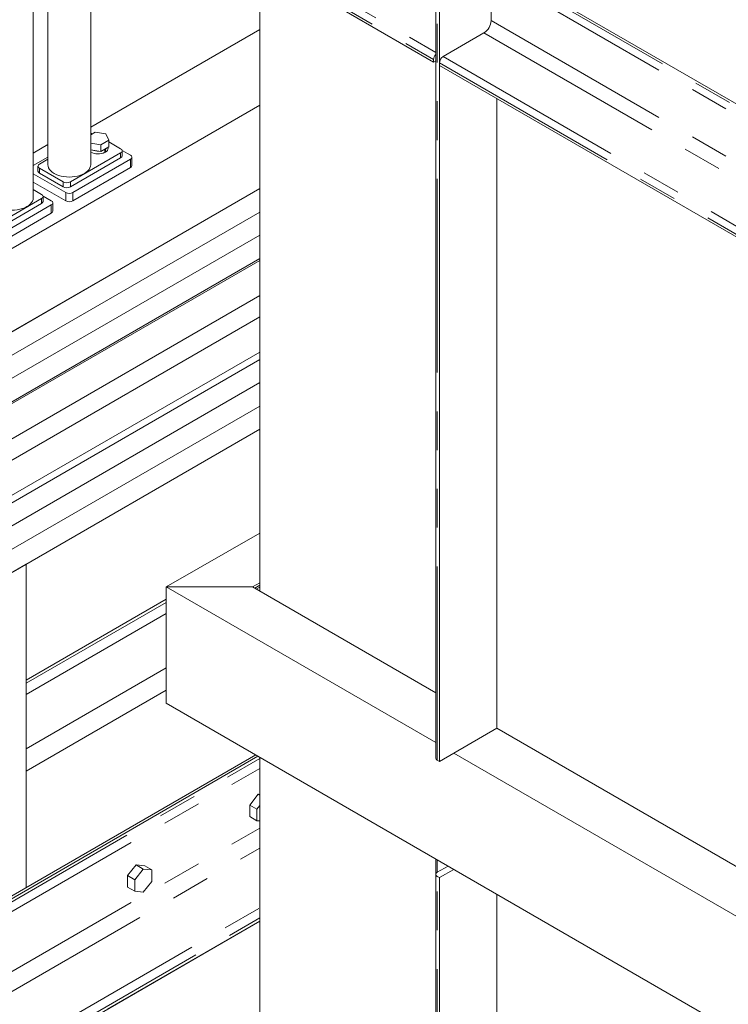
# Model space of a CAD drawing. Header units: millimetres. Extents: x 450 to 25135, y 150 to 17673.
# Tile 239 of 256: x 12015 to 12713, y 12073 to 13041. Entities that reach past the tile are written whole.
import ezdxf

# ---------------------------------------------------------------- set-up
doc = ezdxf.new("R2010")
doc.units = ezdxf.units.MM
doc.linetypes.add('SLD-Centrada-doble', pattern=[12.7, 6.35, -1.27, 1.27, -1.27, 1.27, -1.27])
doc.linetypes.add('SLD-Continua', pattern=[0])
doc.layers.add('OCULTA', color=8, linetype='SLD-Continua')

msp = doc.modelspace()

# ---------------------------------------------------------------- linework, layer by layer
at = {"color": 7, "linetype": 'SLD-Continua', "lineweight": 18, "ltscale": 30}
for p, q in [((12251.67, 12874.95), (11426.07, 12398.35)), ((11446.07, 12386.8), (12251.67, 12851.86)), ((12251.67, 12829.24), (11465.67, 12375.49)), ((11476.68, 12358.75), (12251.67, 12806.14)), ((12251.67, 12804.38), (11476.68, 12356.99)), ((11476.68, 12322.35), (12251.67, 12769.74)), ((12251.67, 12748.87), (11478.7, 12302.64)), ((11493.65, 12276.63), (12251.67, 12714.23)), ((11493.65, 12269.33), (12251.67, 12706.92)), ((12251.67, 12684.3), (11493.65, 12246.7)), ((11476.68, 12213.81), (12251.67, 12661.21))]:
    msp.add_line(p, q, dxfattribs=at)
at = {"layer": 'OCULTA', "linetype": 'SLD-Continua', "lineweight": 18, "ltscale": 30}
for p, q in [((12043.21, 13742.83), (12043.21, 12898.52)), ((12028.8, 12865.87), (12028.8, 13710.17)), ((12085.37, 12898.52), (12085.37, 13369.24)), ((12424.86, 13288.1), (12424.86, 12315.13)), ((12428.45, 12311.87), (12428.45, 13286.03)), ((12131.46, 13167.61), (12422.79, 12999.43)), ((12251.67, 13098.21), (12251.67, 12479.23)), ((12485.02, 13094.14), (12746.65, 12943.1)), ((12479.36, 13086.79), (12479.36, 13040.25)), ((12251.67, 13031.26), (12085.37, 12935.25)), ((12472.29, 13028), (12431.98, 13004.73)), ((12422.79, 12999.43), (12422.79, 13001.87)), ((12424.86, 13000.62), (12422.79, 12999.43)), ((12428.45, 12996.16), (12428.45, 12998.61)), ((12428.45, 12996.16), (12746.65, 12812.47)), ((12485.02, 12344.52), (12485.02, 12963.5)), ((12251.67, 12956.9), (11915.8, 12763)), ((12251.67, 12956.9), (11915.8, 12763)), ((12251.67, 12956.9), (11915.8, 12763)), ((12089.73, 12930.36), (12085.37, 12927.84)), ((12100.33, 12928.72), (12089.73, 12930.36)), ((12103.17, 12922.6), (12100.33, 12928.72)), ((12043.21, 12918.19), (12028.8, 12909.88)), ((12043.21, 12918.19), (12028.8, 12909.88)), ((12043.21, 12918.19), (12028.8, 12909.88)), ((12085.37, 12919.68), (12095.41, 12918.13)), ((12095.41, 12918.13), (12103.17, 12922.6)), ((12095.41, 12911.59), (12095.41, 12918.13)), ((12095.41, 12911.59), (12103.17, 12916.07)), ((12099.43, 12913.51), (12099.08, 12913.71)), ((12099.85, 12913.75), (12099.5, 12913.95)), ((12099.85, 12913.75), (12099.85, 12910.89)), ((12102.57, 12914.85), (12102.57, 12915.73)), ((12103.17, 12916.07), (12103.17, 12922.6)), ((12114.85, 12914.24), (12103.17, 12920.98)), ((12043.21, 12905.95), (12028.8, 12897.63)), ((12065.35, 12881.58), (12114.85, 12910.16)), ((12065.35, 12876.68), (12114.85, 12905.26)), ((12085.37, 12913.15), (12095.41, 12911.59)), ((12099.43, 12913.51), (12099.43, 12910.65)), ((12099.43, 12911.14), (12099.85, 12910.89)), ((12124.39, 12907.91), (12116.26, 12912.61)), ((12116.31, 12907.3), (12116.31, 12912.2)), ((12125.86, 12897.71), (12125.86, 12905.87)), ((12033.48, 12897.1), (12033.48, 12892.2)), ((12043.21, 12903.91), (12034.94, 12899.14)), ((12034.94, 12895.05), (12058.28, 12881.58)), ((12067.82, 12871.17), (12124.39, 12903.83)), ((12067.82, 12863.01), (12124.39, 12895.66)), ((12028.8, 12889.62), (12060.75, 12871.17)), ((12034.94, 12890.16), (12058.28, 12876.68)), ((12251.67, 12875.24), (11813.62, 12622.36)), ((12251.67, 12875.24), (11813.62, 12622.36)), ((12251.67, 12875.24), (11813.62, 12622.36)), ((12028.8, 12881.45), (12060.75, 12863.01)), ((12037.06, 12865.26), (11987.57, 12836.68)), ((12028.8, 12874.11), (12037.06, 12869.34)), ((12038.48, 12867.7), (12046.61, 12863.01)), ((12038.53, 12862.4), (12038.53, 12867.3)), ((12037.06, 12860.36), (11987.57, 12831.78)), ((12046.61, 12858.93), (11990.04, 12826.27)), ((12048.08, 12852.8), (12048.08, 12860.97)), ((12046.61, 12850.76), (11990.04, 12818.11)), ((12251.67, 12638.44), (11476.68, 12191.05)), ((12251.67, 12638.44), (11476.68, 12191.05)), ((12251.67, 12638.44), (11476.68, 12191.05)), ((12159.75, 12483.31), (12251.67, 12536.38)), ((12021.86, 12505.78), (11958.22, 12469.04)), ((12021.86, 12505.78), (11958.22, 12469.04)), ((12021.86, 12505.78), (11958.22, 12469.04)), ((12021.86, 12505.78), (12021.86, 12187.74)), ((12021.86, 12505.78), (12021.86, 12187.74)), ((12021.86, 12505.78), (12021.86, 12187.74)), ((12244.6, 12483.31), (12159.75, 12483.31)), ((12159.75, 12483.31), (12159.75, 12369)), ((12424.86, 12330.26), (12159.75, 12483.31)), ((12159.75, 12369), (12159.75, 12483.31)), ((12159.75, 12483.31), (12244.6, 12483.31)), ((12244.6, 12483.31), (12251.67, 12487.39)), ((12424.86, 12379.25), (12244.6, 12483.31)), ((12248.18, 12481.25), (12251.67, 12483.27)), ((12021.86, 12391.84), (12159.75, 12471.44)), ((12021.86, 12391.84), (12159.75, 12471.44)), ((12021.86, 12391.84), (12159.75, 12471.44)), ((13043.63, 11858.74), (12159.75, 12369)), ((12485.02, 12344.52), (12428.45, 12311.87)), ((12746.65, 12193.49), (12485.02, 12344.52)), ((11951.15, 12146.92), (12247.8, 12318.17)), ((11953.27, 12145.69), (12249.92, 12316.94)), ((11953.27, 12145.69), (12249.92, 12316.94)), ((12251.67, 12315.93), (12251.67, 11990.65)), ((12746.65, 12144.5), (12442.59, 12320.03)), ((12428.45, 12311.87), (12426.33, 12313.09)), ((12250.26, 12279.46), (12241.77, 12268.9)), ((12250.26, 12279.46), (12251.67, 12278.64)), ((12251.67, 12279.33), (12250.26, 12279.46)), ((12241.77, 12268.9), (12248.84, 12264.82)), ((12241.77, 12268.9), (12241.77, 12257.59)), ((12251.67, 12268.34), (12248.84, 12264.82)), ((12241.77, 12257.59), (12248.84, 12253.51)), ((12248.84, 12264.82), (12248.84, 12253.51)), ((12248.84, 12253.51), (12251.67, 12253.25)), ((12130.05, 12210.06), (12121.56, 12199.51)), ((12130.05, 12210.06), (12137.12, 12205.98)), ((12138.53, 12209.31), (12130.05, 12210.06)), ((12138.53, 12209.31), (12145.61, 12205.22)), ((12424.86, 12215.95), (12424.86, 12200.82)), ((12436.93, 12208.98), (12426.33, 12202.86)), ((12121.56, 12199.51), (12128.64, 12195.43)), ((12121.56, 12199.51), (12121.56, 12188.19)), ((12137.12, 12205.98), (12128.64, 12195.43)), ((12145.61, 12205.22), (12137.12, 12205.98)), ((12145.61, 12193.91), (12145.61, 12205.22)), ((12424.86, 12200.82), (12424.86, 11538.23)), ((12426.33, 12198.77), (12428.45, 12197.55)), ((12428.45, 12197.55), (12442.59, 12205.71)), ((12428.45, 11534.96), (12428.45, 12197.55)), ((12121.56, 12188.19), (12128.64, 12184.11)), ((12128.64, 12195.43), (12128.64, 12184.11)), ((12137.12, 12183.35), (12145.61, 12193.91)), ((12128.64, 12184.11), (12137.12, 12183.35)), ((12485.02, 11626.41), (12485.02, 12181.22)), ((12023.98, 12023.22), (12251.67, 12154.66)), ((12251.67, 12154.66), (12101.77, 12068.12))]:
    msp.add_line(p, q, dxfattribs=at)
at = {"layer": 'OCULTA', "linetype": 'SLD-Centrada-doble', "lineweight": 18, "ltscale": 30}
for p, q in [((12426.33, 12313.09), (12426.33, 13287.26)), ((12135, 13176.18), (12424.86, 13008.84)), ((12131.46, 13170.05), (12422.79, 13001.87)), ((12482.9, 13092.91), (12746.65, 12940.65)), ((12479.36, 13086.79), (12746.65, 12932.49)), ((12479.36, 13040.25), (12746.65, 12885.95)), ((12472.29, 13028), (12746.65, 12869.62)), ((12431.98, 13004.73), (12746.65, 12823.08)), ((12428.45, 12998.61), (12746.65, 12814.92)), ((12114.85, 12905.26), (12114.85, 12910.16)), ((12034.94, 12895.05), (12034.94, 12890.16)), ((12124.39, 12895.66), (12124.39, 12903.83)), ((12058.28, 12876.68), (12058.28, 12881.58)), ((12065.35, 12881.58), (12065.35, 12876.68)), ((12037.06, 12865.26), (12037.06, 12860.36)), ((12060.75, 12863.01), (12060.75, 12871.17)), ((12067.82, 12871.17), (12067.82, 12863.01)), ((12046.61, 12858.93), (12046.61, 12850.76)), ((12246.71, 12482.09), (12251.67, 12484.96)), ((12021.86, 12388.62), (12159.75, 12468.22)), ((12021.86, 12388.62), (12159.75, 12468.22)), ((12021.86, 12388.62), (12159.75, 12468.22)), ((12021.86, 12377.66), (12159.75, 12457.26)), ((12021.86, 12377.66), (12159.75, 12457.26)), ((12021.86, 12377.66), (12159.75, 12457.26)), ((12021.86, 12324.16), (12159.75, 12403.76)), ((12021.86, 12324.16), (12159.75, 12403.76)), ((12021.86, 12324.16), (12159.75, 12403.76)), ((12021.86, 12302.25), (12159.75, 12381.85)), ((12021.86, 12302.25), (12159.75, 12381.85)), ((12021.86, 12302.25), (12159.75, 12381.85)), ((11956.1, 12144.06), (12251.67, 12314.69)), ((11960.34, 12136.71), (12251.67, 12304.89)), ((11960.34, 12077.92), (12251.67, 12246.1)), ((11968.83, 12063.22), (12251.67, 12226.5)), ((12426.33, 12202.86), (12426.33, 12215.1)), ((12426.33, 11536.18), (12426.33, 12198.77)), ((12019.74, 12033.83), (12251.67, 12167.72)), ((12023.98, 12026.48), (12251.67, 12157.92))]:
    msp.add_line(p, q, dxfattribs=at)
at = {"layer": 'OCULTA', "linetype": 'SLD-Continua', "lineweight": 18, "ltscale": 30, "flags": 128}
for points in [[(12086.33, 12928.4), (12086.06, 12928.34), (12085.37, 12928.13)], [(12099.85, 12913.75), (12101.01, 12914.61), (12101.5, 12915.11)], [(12097.08, 12912.56), (12097.94, 12912.84), (12099.43, 12913.51)], [(12043.21, 12898.52), (12043.39, 12896.94), (12043.92, 12895.37), (12044.81, 12893.87), (12046.03, 12892.44), (12047.56, 12891.12), (12049.38, 12889.92), (12051.45, 12888.87), (12053.75, 12887.98), (12056.22, 12887.28), (12058.83, 12886.77), (12061.54, 12886.46), (12064.29, 12886.35), (12067.04, 12886.46), (12069.74, 12886.77), (12072.36, 12887.28), (12074.83, 12887.98), (12077.12, 12888.87), (12079.2, 12889.92), (12081.01, 12891.12), (12082.55, 12892.44), (12083.77, 12893.87), (12084.65, 12895.37), (12085.19, 12896.94), (12085.37, 12898.52), (12085.37, 12898.52)], [(11988.15, 12861.34), (11988.24, 12861.21), (11989.46, 12859.78), (11990.99, 12858.46), (11992.81, 12857.26), (11994.89, 12856.21), (11997.18, 12855.33), (11999.65, 12854.62), (12002.26, 12854.11), (12004.97, 12853.8), (12007.72, 12853.7), (12010.47, 12853.8), (12013.18, 12854.11), (12015.79, 12854.62), (12018.26, 12855.33), (12020.55, 12856.21), (12022.63, 12857.26), (12024.45, 12858.46), (12025.98, 12859.78), (12027.2, 12861.21), (12028.08, 12862.72), (12028.62, 12864.28), (12028.8, 12865.87)]]:
    msp.add_lwpolyline(points, dxfattribs=at)
at = {"layer": 'OCULTA', "linetype": 'SLD-Continua', "lineweight": 18, "ltscale": 900}
for centre, radius, start, end in [((12464.01, 13040.95), 15.37, 302.60548, 357.39452), ((12430.51, 13001.51), 7.73, 136.96993, 177.30278), ((12436.12, 12998.26), 7.68, 122.60548, 177.39452), ((12085.51, 12920.77), 8.4, 77.50778, 90.93698), ((12097.89, 12915.16), 4.69, 294.73053, 356.27139), ((12114.07, 12912.2), 2.18, 290.78342, 69.21658), ((12092.59, 12924.29), 15.26, 241.75502, 296.63277), ((12092.48, 12927.74), 15.81, 250.07459, 272.33933), ((12113.81, 12907.55), 2.51, 294.37466, 354.3052), ((12123.62, 12905.87), 2.18, 290.78342, 69.21658), ((12035.72, 12897.1), 2.18, 110.78342, 249.21658), ((12123.35, 12897.96), 2.51, 294.37466, 354.3052), ((12035.98, 12892.45), 2.51, 185.6948, 245.62534), ((12061.81, 12888.41), 7.69, 242.60967, 297.39033), ((12061.81, 12883.51), 7.69, 242.60967, 297.39033), ((12036.29, 12867.3), 2.18, 290.78342, 69.21658), ((12064.29, 12878), 7.69, 242.60967, 297.39033), ((12036.03, 12862.65), 2.51, 294.37466, 354.3052), ((12045.84, 12860.97), 2.18, 290.78342, 69.21658), ((12064.29, 12869.83), 7.69, 242.60967, 297.39033), ((12045.57, 12853.05), 2.51, 294.37466, 354.3052), ((12427.37, 12315.38), 2.51, 185.6948, 245.62534), ((12427.1, 12200.82), 2.18, 110.78342, 249.21658)]:
    msp.add_arc(centre, radius, start, end, dxfattribs=at)

doc.saveas('drawing.dxf')
